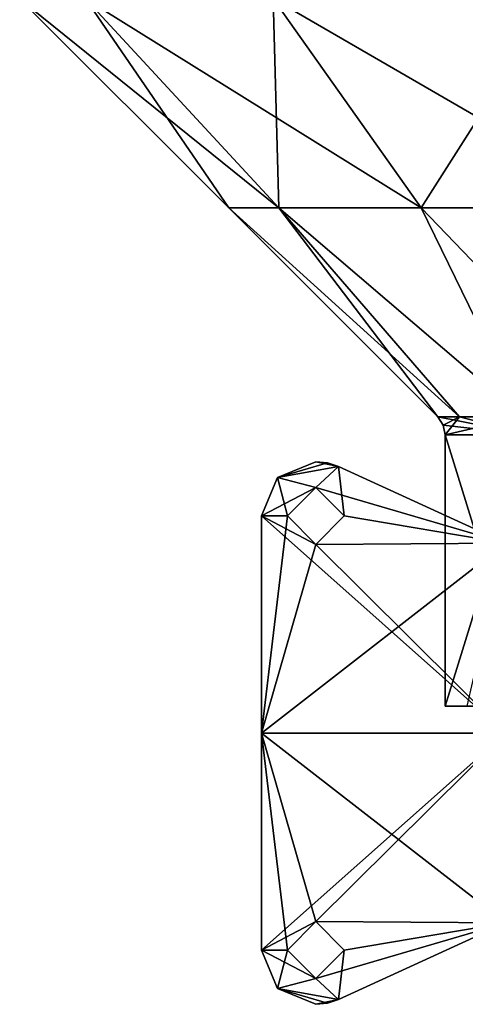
# Model space of a CAD drawing. Extents: x -226 to 210, y 0 to 1475.
# Tile 1 of 102: x -160 to -77, y 0 to 181. Entities that reach past the tile are written whole.
import ezdxf

# ---------------------------------------------------------------- set-up
doc = ezdxf.new("R2010")
doc.units = 0
doc.header["$LTSCALE"] = 117.934031
for name, color, linetype in [('799', 7, 'CONTINUOUS'), ('800', 7, 'CONTINUOUS'), ('801', 7, 'CONTINUOUS'), ('802', 7, 'CONTINUOUS'), ('803', 7, 'CONTINUOUS'), ('804', 7, 'CONTINUOUS'), ('808', 7, 'CONTINUOUS'), ('809', 7, 'CONTINUOUS'), ('810', 7, 'CONTINUOUS'), ('820', 7, 'CONTINUOUS'), ('821', 7, 'CONTINUOUS'), ('822', 7, 'CONTINUOUS'), ('823', 7, 'CONTINUOUS'), ('888', 7, 'CONTINUOUS'), ('889', 7, 'CONTINUOUS'), ('890', 7, 'CONTINUOUS'), ('891', 7, 'CONTINUOUS'), ('892', 7, 'CONTINUOUS'), ('893', 7, 'CONTINUOUS'), ('894', 7, 'CONTINUOUS')]:
    doc.layers.add(name, color=color, linetype=linetype)

msp = doc.modelspace()

# ---------------------------------------------------------------- linework, layer by layer
at = {"layer": '799', "linetype": 'CONTINUOUS'}
for points in [[(-105, 100, -340), (-100.84, 99.09, -340), (-112.07, 97.07, -340), (-105, 100, -340)], [(-102.87, 99.77, -340), (-100.84, 99.09, -340), (-105, 100, -340), (-102.87, 99.77, -340)], [(-112.07, 97.07, -340), (-100.84, 99.09, -340), (-105, 95.25, -340), (-112.07, 97.07, -340)], [(-100.84, 99.09, -340), (-70, 84.97, -340), (-105, 95.25, -340), (-100.84, 99.09, -340)], [(-115, 90, -340), (-112.07, 97.07, -340), (-110.25, 90, -340), (-115, 90, -340)], [(-110.25, 90, -340), (-112.07, 97.07, -340), (-105, 95.25, -340), (-110.25, 90, -340)], [(-70, 84.97, -340), (-99.75, 90, -340), (-105, 95.25, -340), (-70, 84.97, -340)], [(-115, 90, -340), (-70, 50, -340), (-115, 50, -340), (-115, 90, -340)], [(-70, 50, -340), (-115, 90, -340), (-105, 84.75, -340), (-70, 50, -340)], [(-105, 84.75, -340), (-115, 90, -340), (-110.25, 90, -340), (-105, 84.75, -340)], [(-99.75, 90, -340), (-70, 84.97, -340), (-105, 84.75, -340), (-99.75, 90, -340)], [(-70, 84.97, -340), (-70, 50, -340), (-105, 84.75, -340), (-70, 84.97, -340)], [(-115, 10, -340), (-115, 50, -340), (-110.25, 10, -340), (-115, 10, -340)], [(-70, 50, -340), (-70, 15.03, -340), (-115, 50, -340), (-70, 50, -340)], [(-115, 50, -340), (-70, 15.03, -340), (-105, 15.25, -340), (-115, 50, -340)], [(-110.25, 10, -340), (-115, 50, -340), (-105, 15.25, -340), (-110.25, 10, -340)], [(-70, 15.03, -340), (-99.75, 10, -340), (-105, 15.25, -340), (-70, 15.03, -340)], [(-70, 15.03, -340), (-100.84, 0.91, -340), (-99.75, 10, -340), (-70, 15.03, -340)], [(-112.07, 2.93, -340), (-115, 10, -340), (-105, 4.75, -340), (-112.07, 2.93, -340)], [(-105, 4.75, -340), (-115, 10, -340), (-110.25, 10, -340), (-105, 4.75, -340)], [(-99.75, 10, -340), (-100.84, 0.91, -340), (-105, 4.75, -340), (-99.75, 10, -340)], [(-100.84, 0.91, -340), (-112.07, 2.93, -340), (-105, 4.75, -340), (-100.84, 0.91, -340)], [(-105, 0, -340), (-112.07, 2.93, -340), (-102.87, 0.23, -340), (-105, 0, -340)], [(-102.87, 0.23, -340), (-112.07, 2.93, -340), (-100.84, 0.91, -340), (-102.87, 0.23, -340)]]:
    msp.add_3dface(points, dxfattribs=at)
at = {"layer": '800', "linetype": 'CONTINUOUS'}
for points in [[(-115, 10, -340), (-112.07, 2.93, -340), (-115, 10, -335), (-115, 10, -340)], [(-115, 10, -335), (-112.07, 2.93, -340), (-112.07, 2.93, -335), (-115, 10, -335)], [(-112.07, 2.93, -340), (-105, 0, -340), (-112.07, 2.93, -335), (-112.07, 2.93, -340)], [(-112.07, 2.93, -335), (-105, 0, -340), (-105, 0, -335), (-112.07, 2.93, -335)]]:
    msp.add_3dface(points, dxfattribs=at)
at = {"layer": '801', "linetype": 'CONTINUOUS'}
for points in [[(-115, 90, -340), (-115, 50, -340), (-115, 90, -335), (-115, 90, -340)], [(-115, 90, -335), (-115, 50, -340), (-115, 50, -335), (-115, 90, -335)], [(-115, 50, -340), (-115, 10, -340), (-115, 50, -335), (-115, 50, -340)], [(-115, 10, -340), (-115, 10, -335), (-115, 50, -335), (-115, 10, -340)]]:
    msp.add_3dface(points, dxfattribs=at)
at = {"layer": '802', "linetype": 'CONTINUOUS'}
for points in [[(-105, 100, -340), (-112.07, 97.07, -340), (-105, 100, -335), (-105, 100, -340)], [(-105, 100, -335), (-112.07, 97.07, -340), (-112.07, 97.07, -335), (-105, 100, -335)], [(-112.07, 97.07, -340), (-115, 90, -340), (-112.07, 97.07, -335), (-112.07, 97.07, -340)], [(-115, 90, -340), (-115, 90, -335), (-112.07, 97.07, -335), (-115, 90, -340)]]:
    msp.add_3dface(points, dxfattribs=at)
at = {"layer": '803', "linetype": 'CONTINUOUS'}
for points in [[(-102.87, 99.77, -340), (-105, 100, -340), (-102.87, 99.77, -335), (-102.87, 99.77, -340)], [(-105, 100, -340), (-105, 100, -335), (-102.87, 99.77, -335), (-105, 100, -340)], [(-100.84, 99.09, -340), (-102.87, 99.77, -340), (-100.84, 99.09, -335), (-100.84, 99.09, -340)], [(-100.84, 99.09, -335), (-102.87, 99.77, -340), (-102.87, 99.77, -335), (-100.84, 99.09, -335)]]:
    msp.add_3dface(points, dxfattribs=at)
at = {"layer": '804', "linetype": 'CONTINUOUS'}
for points in [[(-70, 84.97, -340), (-100.84, 99.09, -340), (-70, 84.97, -335), (-70, 84.97, -340)], [(-100.84, 99.09, -340), (-100.84, 99.09, -335), (-70, 84.97, -335), (-100.84, 99.09, -340)]]:
    msp.add_3dface(points, dxfattribs=at)
at = {"layer": '808', "linetype": 'CONTINUOUS'}
for points in [[(-100.84, 0.91, -340), (-70, 15.03, -340), (-100.84, 0.91, -335), (-100.84, 0.91, -340)], [(-70, 15.03, -340), (-70, 15.03, -335), (-100.84, 0.91, -335), (-70, 15.03, -340)]]:
    msp.add_3dface(points, dxfattribs=at)
at = {"layer": '809', "linetype": 'CONTINUOUS'}
for points in [[(-105, 0, -340), (-102.87, 0.23, -340), (-105, 0, -335), (-105, 0, -340)], [(-105, 0, -335), (-102.87, 0.23, -340), (-102.87, 0.23, -335), (-105, 0, -335)], [(-102.87, 0.23, -340), (-100.84, 0.91, -340), (-102.87, 0.23, -335), (-102.87, 0.23, -340)], [(-100.84, 0.91, -340), (-100.84, 0.91, -335), (-102.87, 0.23, -335), (-100.84, 0.91, -340)]]:
    msp.add_3dface(points, dxfattribs=at)
at = {"layer": '810', "linetype": 'CONTINUOUS'}
for points in [[(-105, 100, -335), (-112.07, 97.07, -335), (-102.87, 99.77, -335), (-105, 100, -335)], [(-112.07, 97.07, -335), (-100.84, 99.09, -335), (-102.87, 99.77, -335), (-112.07, 97.07, -335)], [(-100.84, 99.09, -335), (-112.07, 97.07, -335), (-105, 95.25, -335), (-100.84, 99.09, -335)], [(-99.75, 90, -335), (-100.84, 99.09, -335), (-105, 95.25, -335), (-99.75, 90, -335)], [(-70, 84.97, -335), (-100.84, 99.09, -335), (-99.75, 90, -335), (-70, 84.97, -335)], [(-112.07, 97.07, -335), (-115, 90, -335), (-105, 95.25, -335), (-112.07, 97.07, -335)], [(-115, 90, -335), (-110.25, 90, -335), (-105, 95.25, -335), (-115, 90, -335)], [(-115, 90, -335), (-115, 50, -335), (-110.25, 90, -335), (-115, 90, -335)], [(-110.25, 90, -335), (-115, 50, -335), (-105, 84.75, -335), (-110.25, 90, -335)], [(-105, 84.75, -335), (-70, 84.97, -335), (-99.75, 90, -335), (-105, 84.75, -335)], [(-70, 84.97, -335), (-115, 50, -335), (-70, 50, -335), (-70, 84.97, -335)], [(-115, 50, -335), (-70, 84.97, -335), (-105, 84.75, -335), (-115, 50, -335)], [(-115, 50, -335), (-115, 10, -335), (-70, 50, -335), (-115, 50, -335)], [(-70, 50, -335), (-115, 10, -335), (-105, 15.25, -335), (-70, 50, -335)], [(-70, 15.03, -335), (-70, 50, -335), (-105, 15.25, -335), (-70, 15.03, -335)], [(-115, 10, -335), (-110.25, 10, -335), (-105, 15.25, -335), (-115, 10, -335)], [(-99.75, 10, -335), (-70, 15.03, -335), (-105, 15.25, -335), (-99.75, 10, -335)], [(-100.84, 0.91, -335), (-70, 15.03, -335), (-105, 4.75, -335), (-100.84, 0.91, -335)], [(-105, 4.75, -335), (-70, 15.03, -335), (-99.75, 10, -335), (-105, 4.75, -335)], [(-115, 10, -335), (-112.07, 2.93, -335), (-110.25, 10, -335), (-115, 10, -335)], [(-110.25, 10, -335), (-112.07, 2.93, -335), (-105, 4.75, -335), (-110.25, 10, -335)], [(-112.07, 2.93, -335), (-100.84, 0.91, -335), (-105, 4.75, -335), (-112.07, 2.93, -335)], [(-112.07, 2.93, -335), (-105, 0, -335), (-100.84, 0.91, -335), (-112.07, 2.93, -335)], [(-100.84, 0.91, -335), (-105, 0, -335), (-102.87, 0.23, -335), (-100.84, 0.91, -335)]]:
    msp.add_3dface(points, dxfattribs=at)
at = {"layer": '820', "linetype": 'CONTINUOUS'}
for points in [[(-105, 4.75, -340), (-110.25, 10, -340), (-105, 4.75, -335), (-105, 4.75, -340)], [(-110.25, 10, -340), (-110.25, 10, -335), (-105, 4.75, -335), (-110.25, 10, -340)], [(-99.75, 10, -340), (-105, 4.75, -340), (-99.75, 10, -335), (-99.75, 10, -340)], [(-105, 4.75, -340), (-105, 4.75, -335), (-99.75, 10, -335), (-105, 4.75, -340)]]:
    msp.add_3dface(points, dxfattribs=at)
at = {"layer": '821', "linetype": 'CONTINUOUS'}
for points in [[(-110.25, 10, -340), (-105, 15.25, -340), (-110.25, 10, -335), (-110.25, 10, -340)], [(-110.25, 10, -335), (-105, 15.25, -340), (-105, 15.25, -335), (-110.25, 10, -335)], [(-105, 15.25, -340), (-99.75, 10, -340), (-105, 15.25, -335), (-105, 15.25, -340)], [(-99.75, 10, -340), (-99.75, 10, -335), (-105, 15.25, -335), (-99.75, 10, -340)]]:
    msp.add_3dface(points, dxfattribs=at)
at = {"layer": '822', "linetype": 'CONTINUOUS'}
for points in [[(-105, 84.75, -340), (-110.25, 90, -340), (-105, 84.75, -335), (-105, 84.75, -340)], [(-110.25, 90, -340), (-110.25, 90, -335), (-105, 84.75, -335), (-110.25, 90, -340)], [(-99.75, 90, -340), (-105, 84.75, -340), (-99.75, 90, -335), (-99.75, 90, -340)], [(-105, 84.75, -340), (-105, 84.75, -335), (-99.75, 90, -335), (-105, 84.75, -340)]]:
    msp.add_3dface(points, dxfattribs=at)
at = {"layer": '823', "linetype": 'CONTINUOUS'}
for points in [[(-110.25, 90, -340), (-105, 95.25, -340), (-110.25, 90, -335), (-110.25, 90, -340)], [(-110.25, 90, -335), (-105, 95.25, -340), (-105, 95.25, -335), (-110.25, 90, -335)], [(-105, 95.25, -340), (-99.75, 90, -340), (-105, 95.25, -335), (-105, 95.25, -340)], [(-99.75, 90, -340), (-99.75, 90, -335), (-105, 95.25, -335), (-99.75, 90, -340)]]:
    msp.add_3dface(points, dxfattribs=at)
at = {"layer": '888', "color": 7, "linetype": 'CONTINUOUS'}
for points in [[(-147.45, 185.35, 61.07), (-159.6, 185.35), (-111.83, 146.8, 46.32), (-147.45, 185.35, 61.07)], [(-111.83, 146.8, 46.32), (-159.6, 185.35), (-121.05, 146.8), (-111.83, 146.8, 46.32)], [(-112.85, 185.35, 112.85), (-147.45, 185.35, 61.07), (-85.59, 146.8, 85.59), (-112.85, 185.35, 112.85)], [(-85.59, 146.8, 85.59), (-147.45, 185.35, 61.07), (-111.83, 146.8, 46.32), (-85.59, 146.8, 85.59)], [(-61.07, 185.35, 147.45), (-112.85, 185.35, 112.85), (-46.32, 146.8, 111.83), (-61.07, 185.35, 147.45)], [(-46.32, 146.8, 111.83), (-112.85, 185.35, 112.85), (-85.59, 146.8, 85.59), (-46.32, 146.8, 111.83)], [(-111.83, 146.8, 46.32), (-121.05, 146.8), (-78.5, 108.3, 25.51), (-111.83, 146.8, 46.32)], [(-78.5, 108.3, 25.51), (-121.05, 146.8), (-82.54, 108.3), (-78.5, 108.3, 25.51)], [(-85.59, 146.8, 85.59), (-111.83, 146.8, 46.32), (-66.78, 108.3, 48.52), (-85.59, 146.8, 85.59)], [(-66.78, 108.3, 48.52), (-111.83, 146.8, 46.32), (-78.5, 108.3, 25.51), (-66.78, 108.3, 48.52)], [(-46.32, 146.8, 111.83), (-85.59, 146.8, 85.59), (-48.52, 108.3, 66.78), (-46.32, 146.8, 111.83)], [(-48.52, 108.3, 66.78), (-85.59, 146.8, 85.59), (-66.78, 108.3, 48.52), (-48.52, 108.3, 66.78)]]:
    msp.add_3dface(points, dxfattribs=at)
at = {"layer": '889', "color": 7, "linetype": 'CONTINUOUS'}
for points in [[(-121.05, 146.8), (-159.6, 185.35), (-147.45, 185.35, -61.07), (-121.05, 146.8)], [(-121.05, 146.8), (-147.45, 185.35, -61.07), (-111.83, 146.8, -46.32), (-121.05, 146.8)], [(-147.45, 185.35, -61.07), (-112.85, 185.35, -112.85), (-111.83, 146.8, -46.32), (-147.45, 185.35, -61.07)], [(-112.85, 185.35, -112.85), (-61.07, 185.35, -147.45), (-85.59, 146.8, -85.59), (-112.85, 185.35, -112.85)], [(-111.83, 146.8, -46.32), (-112.85, 185.35, -112.85), (-85.59, 146.8, -85.59), (-111.83, 146.8, -46.32)], [(-85.59, 146.8, -85.59), (-61.07, 185.35, -147.45), (-46.32, 146.8, -111.83), (-85.59, 146.8, -85.59)], [(-82.54, 108.3), (-121.05, 146.8), (-111.83, 146.8, -46.32), (-82.54, 108.3)], [(-82.54, 108.3), (-111.83, 146.8, -46.32), (-78.5, 108.3, -25.51), (-82.54, 108.3)], [(-111.83, 146.8, -46.32), (-85.59, 146.8, -85.59), (-66.78, 108.3, -48.52), (-111.83, 146.8, -46.32)], [(-78.5, 108.3, -25.51), (-111.83, 146.8, -46.32), (-66.78, 108.3, -48.52), (-78.5, 108.3, -25.51)], [(-85.59, 146.8, -85.59), (-46.32, 146.8, -111.83), (-48.52, 108.3, -66.78), (-85.59, 146.8, -85.59)], [(-66.78, 108.3, -48.52), (-85.59, 146.8, -85.59), (-48.52, 108.3, -66.78), (-66.78, 108.3, -48.52)]]:
    msp.add_3dface(points, dxfattribs=at)
at = {"layer": '890', "color": 7, "linetype": 'CONTINUOUS'}
for points in [[(-82.54, 108.3), (-78.5, 108.3, -25.51), (-81.51, 106.75), (-82.54, 108.3)], [(-81.51, 106.75), (-78.5, 108.3, -25.51), (-81.15, 104.94), (-81.51, 106.75)], [(-78.5, 108.3, -25.51), (-66.78, 108.3, -48.52), (-81.15, 104.94), (-78.5, 108.3, -25.51)], [(-81.15, 104.94), (-66.78, 108.3, -48.52), (-65.65, 104.94, -47.7), (-81.15, 104.94)]]:
    msp.add_3dface(points, dxfattribs=at)
at = {"layer": '891', "color": 7, "linetype": 'CONTINUOUS'}
for points in [[(-78.5, 108.3, 25.51), (-82.54, 108.3), (-65.65, 104.94, 47.7), (-78.5, 108.3, 25.51)], [(-82.54, 108.3), (-81.51, 106.75), (-65.65, 104.94, 47.7), (-82.54, 108.3)], [(-66.78, 108.3, 48.52), (-78.5, 108.3, 25.51), (-65.65, 104.94, 47.7), (-66.78, 108.3, 48.52)], [(-81.51, 106.75), (-81.15, 104.94), (-65.65, 104.94, 47.7), (-81.51, 106.75)]]:
    msp.add_3dface(points, dxfattribs=at)
at = {"layer": '892', "color": 7, "linetype": 'CONTINUOUS'}
for points in [[(-65.65, 104.94, 47.7), (-81.15, 104.94), (-65.65, 54.94, 47.7), (-65.65, 104.94, 47.7)], [(-65.65, 54.94, 47.7), (-81.15, 104.94), (-81.15, 54.94), (-65.65, 54.94, 47.7)]]:
    msp.add_3dface(points, dxfattribs=at)
at = {"layer": '893', "color": 7, "linetype": 'CONTINUOUS'}
for points in [[(-81.15, 104.94), (-65.65, 104.94, -47.7), (-81.15, 54.94), (-81.15, 104.94)], [(-81.15, 54.94), (-65.65, 104.94, -47.7), (-77.18, 54.94, -25.08), (-81.15, 54.94)]]:
    msp.add_3dface(points, dxfattribs=at)
at = {"layer": '894', "color": 7, "linetype": 'CONTINUOUS'}
for points in [[(-65.65, 54.94, 47.7), (-81.15, 54.94), (-27.82, 54.94, 25.06), (-65.65, 54.94, 47.7)], [(-81.15, 54.94), (-77.18, 54.94, -25.08), (-27.82, 54.94, -25.06), (-81.15, 54.94)], [(-27.82, 54.94, 25.06), (-81.15, 54.94), (-27.82, 54.94, -25.06), (-27.82, 54.94, 25.06)]]:
    msp.add_3dface(points, dxfattribs=at)

doc.saveas('drawing.dxf')
